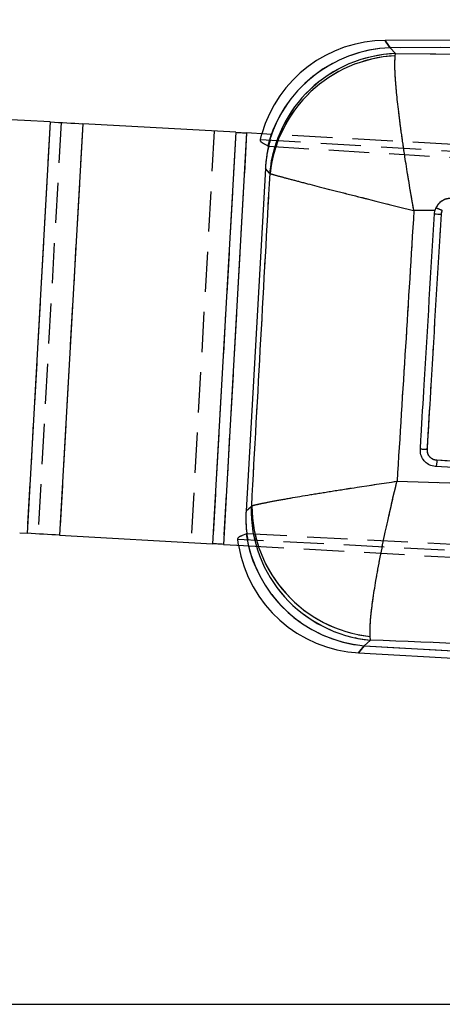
# Model space of a CAD drawing. Extents: x 32 to 386, y 97 to 276.
# Tile 10 of 34: x 123 to 136, y 229 to 260. Entities that reach past the tile are written whole.
import ezdxf

# ---------------------------------------------------------------- set-up
doc = ezdxf.new("R2010")
doc.units = 0
doc.linetypes.add('HIDDEN', pattern=[1.905, 1.27, -0.635])
doc.layers.get('0').update_dxf_attribs({"linetype": 'CONTINUOUS'})
doc.layers.add('FORMATO', color=179, linetype='CONTINUOUS')
doc.styles.add('SLDTEXTSTYLE0', font='TXT', dxfattribs={"width": 0.75})
doc.dimstyles.new('SLDDIMSTYLE0', dxfattribs={"dimtxt": 3.5, "dimasz": 3.302, "dimexe": 0, "dimexo": 0.0625, "dimgap": 0.875, "dimtad": 1, "dimdec": 0, "dimrnd": 1e-09, "dimzin": 12, "dimtxsty": 'SLDTEXTSTYLE0', "dimsah": 1, "dimcen": 0.09, "dimazin": 3, "dimtfac": 1, "dimtdec": 0, "dimtofl": 0, "dimtmove": 0, "dimatfit": 3, "dimtolj": 1, "dimtzin": 12})
doc.dimstyles.new('SLDDIMSTYLE1', dxfattribs={"dimtxt": 3.5, "dimasz": 3.302, "dimexe": 0, "dimexo": 0.0625, "dimgap": 0.875, "dimtad": 1, "dimdec": 0, "dimrnd": 1e-09, "dimzin": 12, "dimtxsty": 'SLDTEXTSTYLE0', "dimsah": 1, "dimcen": 0.09, "dimazin": 3, "dimtfac": 1, "dimtofl": 0, "dimtmove": 0, "dimatfit": 3, "dimtolj": 1, "dimtzin": 12})

# ---------------------------------------------------------------- blocks, each defined once
blk = doc.blocks.new('_D')
at = {"layer": 'FORMATO'}
for p, q in [((64.033, 239.649), (64.033, 272.676)), ((190.299, 246.999), (190.299, 272.676)), ((64.033, 271.676), (190.299, 271.676))]:
    blk.add_line(p, q, dxfattribs=at)
for points in [[(64.033, 271.676), (67.335, 271.168), (67.335, 272.184)], [(190.299, 271.676), (186.997, 272.184), (186.997, 271.168)]]:
    blk.add_solid(points, dxfattribs=at)
at = {"layer": 'FORMATO', "insert": (119.505, 276.188), "char_height": 3.5, "attachment_point": 1, "style": 'SLDTEXTSTYLE0'}
blk.add_mtext('126', dxfattribs=at)
blk = doc.blocks.new('_D_1')
at = {"layer": 'FORMATO'}
for p, q in [((169.239, 259.284), (213.994, 259.284)), ((212.994, 228.699), (212.994, 259.284)), ((111.983, 228.699), (213.994, 228.699))]:
    blk.add_line(p, q, dxfattribs=at)
for points in [[(212.994, 259.284), (212.486, 255.982), (213.502, 255.982)], [(212.994, 228.699), (213.502, 232.001), (212.486, 232.001)]]:
    blk.add_solid(points, dxfattribs=at)
at = {"layer": 'FORMATO', "insert": (208.482, 243.239), "char_height": 3.5, "attachment_point": 1, "rotation": 90, "style": 'SLDTEXTSTYLE0'}
blk.add_mtext('31', dxfattribs=at)

msp = doc.modelspace()

# ---------------------------------------------------------------- linework, layer by layer
at = {"color": 7, "linetype": 'CONTINUOUS'}
for p, q in [((168.2392, 259.2843), (134.1011, 259.1047)), ((168.2404, 259.0535), (134.2614, 258.8749)), ((134.2618, 258.8744), (134.4349, 258.6925)), ((134.4239, 258.6183), (134.4349, 258.6925)), ((134.4349, 258.6925), (167.9608, 258.3957)), ((123.5477, 256.5358), (122.7398, 256.5813)), ((123.5477, 256.5358), (122.8171, 243.5564)), ((124.5721, 256.4782), (123.8415, 243.4987)), ((129.3967, 256.2066), (124.5721, 256.4782)), ((129.3967, 256.2066), (128.6661, 243.2271)), ((129.7381, 256.1874), (129.0075, 243.2079)), ((130.3721, 256.1516), (129.7381, 256.1874)), ((130.4055, 255.7755), (130.3042, 255.8336)), ((130.4061, 255.7752), (130.4055, 255.7755)), ((130.328, 255.0616), (129.7202, 244.2628)), ((130.4639, 254.9188), (130.328, 255.0616)), ((130.4756, 254.9038), (130.4639, 254.9188)), ((135.7063, 253.8223), (135.6752, 253.7356)), ((135.6752, 253.7356), (135.0107, 253.7373)), ((135.6592, 253.6356), (135.6752, 253.7356)), ((135.706, 245.6598), (135.6775, 245.6622)), ((129.7202, 244.2628), (129.8788, 244.4045)), ((129.8788, 244.4045), (129.8979, 244.4265)), ((122.5846, 243.5695), (122.8171, 243.5564)), ((129.6095, 243.4959), (129.7189, 243.5429)), ((123.8415, 243.4987), (128.6661, 243.2271)), ((129.0075, 243.2079), (129.6403, 243.1724)), ((133.6461, 240.1878), (133.4459, 240.009)), ((133.6461, 240.1878), (133.6323, 240.3023)), ((133.4459, 240.009), (158.3495, 238.6072)), ((133.2636, 239.7876), (158.3365, 238.3762))]:
    msp.add_line(p, q, dxfattribs=at)
at = {"color": 7, "linetype": 'HIDDEN'}
for p, q in [((168.2404, 259.0535), (134.2614, 258.8749)), ((134.2618, 258.8744), (134.4349, 258.6925)), ((134.4239, 258.6183), (134.4349, 258.6925)), ((134.4349, 258.6925), (167.9608, 258.3957)), ((123.5477, 256.5358), (122.8171, 243.5564)), ((123.8892, 256.5166), (123.1586, 243.5372)), ((124.5721, 256.4782), (123.8415, 243.4987)), ((128.7137, 256.245), (127.9831, 243.2656)), ((129.3967, 256.2066), (128.6661, 243.2271)), ((129.7381, 256.1874), (129.0075, 243.2079)), ((130.1717, 255.9807), (130.2187, 256.1603)), ((130.172, 255.9816), (175.2503, 253.2473)), ((170.4842, 253.8938), (130.3721, 256.1516)), ((130.4295, 255.7651), (175.6694, 253.0349)), ((130.4639, 254.9188), (130.328, 255.0616)), ((130.4756, 254.9038), (130.4639, 254.9188)), ((135.6752, 253.7356), (135.0107, 253.7373)), ((161.6288, 244.3007), (135.706, 245.6598)), ((129.7202, 244.2628), (129.8788, 244.4045)), ((129.8788, 244.4045), (129.8979, 244.4265)), ((129.7422, 243.5499), (183.633, 240.7352)), ((129.4858, 243.181), (129.4599, 243.364)), ((183.5366, 240.5559), (129.4599, 243.3638)), ((129.6403, 243.1724), (169.7535, 240.9143)), ((133.6461, 240.1878), (133.4459, 240.009)), ((133.6461, 240.1878), (133.6323, 240.3023)), ((133.4459, 240.009), (158.3495, 238.6072))]:
    msp.add_line(p, q, dxfattribs=at)
at = {"color": 8, "linetype": 'CONTINUOUS', "flags": 128}
for points in [[(134.2614, 258.8749), (134.1412, 259.0472), (134.1011, 259.1047), (134.1011, 259.1047)], [(133.2636, 239.7876), (133.3093, 239.843), (133.4459, 240.009)]]:
    msp.add_lwpolyline(points, dxfattribs=at)
at = {"color": 7, "linetype": 'HIDDEN', "flags": 128}
for points in [[(134.1011, 259.1047), (134.1412, 259.0472), (134.2614, 258.8749)], [(133.4459, 240.009), (133.3093, 239.843), (133.2636, 239.7876), (133.2636, 239.7876)]]:
    msp.add_lwpolyline(points, dxfattribs=at)
at = {"color": 7, "linetype": 'CONTINUOUS', "flags": 128}
for points in [[(123.5477, 256.5358), (123.6783, 256.5285), (123.8087, 256.5211), (123.9386, 256.5138), (124.0678, 256.5066), (124.196, 256.4993), (124.3229, 256.4922), (124.4484, 256.4851), (124.5721, 256.4782)], [(129.3967, 256.2066), (129.4379, 256.2043), (129.4797, 256.2019), (129.5221, 256.1995), (129.5648, 256.1971), (129.6078, 256.1947), (129.6511, 256.1923), (129.6946, 256.1898), (129.7381, 256.1874)], [(123.8415, 243.4987), (123.7178, 243.5057), (123.5923, 243.5127), (123.4654, 243.5199), (123.3372, 243.5271), (123.208, 243.5344), (123.0781, 243.5417), (122.9477, 243.549), (122.8171, 243.5564)], [(129.0075, 243.2079), (128.964, 243.2104), (128.9205, 243.2128), (128.8772, 243.2153), (128.8342, 243.2177), (128.7914, 243.2201), (128.7491, 243.2225), (128.7073, 243.2248), (128.6661, 243.2271)]]:
    msp.add_lwpolyline(points, dxfattribs=at)
at = {"color": 7, "linetype": 'CONTINUOUS'}
for centre, radius, start, end in [((134.1224, 255.0448), 4.06, 90.05184, 164.05218), ((134.4193, 254.7302), 4.1476, 92.18182, 165.40296), ((134.4199, 254.7297), 4.1477, 92.18505, 165.40003), ((134.5897, 254.5535), 4.1419, 92.14213, 174.93981), ((134.6223, 254.4518), 4.1712, 92.72619, 173.77799), ((121.3348, 231.6208), 25, 86.77825, 135.62582), ((134.6546, 251.1464), 2.8752, 64.20131, 68.5451), ((136.4801, 264.2403), 10.6365, 265.57329, 266.75064), ((134.0221, 244.315), 4.1443, 178.76189, 264.79464), ((134.0834, 244.4635), 4.1856, 180.50627, 263.81355), ((133.8262, 244.1423), 4.1507, 188.30247, 264.74409), ((133.4918, 243.8412), 4.06, 189.35792, 267.05025)]:
    msp.add_arc(centre, radius, start, end, dxfattribs=at)
at = {"color": 7, "linetype": 'HIDDEN'}
for centre, radius, start, end in [((134.4195, 254.7298), 4.1481, 92.18413, 162.68774), ((134.4201, 254.7293), 4.1482, 92.18733, 162.68166), ((134.5897, 254.5535), 4.1419, 92.14213, 174.93981), ((134.6223, 254.4518), 4.1712, 92.72619, 173.77799), ((134.6546, 251.1464), 2.8752, 64.20131, 68.5451), ((134.0221, 244.315), 4.1443, 178.76189, 264.79464), ((134.0834, 244.4635), 4.1856, 180.50627, 263.81355), ((133.8264, 244.1428), 4.1513, 191.02876, 264.74099)]:
    msp.add_arc(centre, radius, start, end, dxfattribs=at)
at = {"color": 7, "linetype": 'CONTINUOUS'}
for centre, major_axis, ratio, start_param, end_param in [((145.297, 259.2739), (11.1865, 0.0808), 0.175747, 3.3047405, 3.3049597), ((134.4346, 254.7165), (-2.8387, 3.0599), 0.9727093, 0.5794227, 0.7528445), ((133.0191, 256.204), (8.4202, -3.246), 0.153481, 4.4565265, 4.4594413), ((133.8399, 244.1522), (3.0824, 2.825), 0.9710246, 2.358201, 2.5319393), ((132.4047, 242.87), (8.044, 1.9853), 0.163833, 1.8674623, 1.8705203)]:
    msp.add_ellipse(centre, major_axis=major_axis, ratio=ratio, start_param=start_param, end_param=end_param, dxfattribs=at)
at = {"color": 7, "linetype": 'HIDDEN'}
for centre, major_axis, ratio, start_param, end_param in [((145.297, 259.2739), (11.1865, 0.0808), 0.175747, 3.3047405, 3.3049597), ((134.4346, 254.7165), (-2.8387, 3.0599), 0.9727093, 0.5294749, 0.7528445), ((133.8399, 244.1522), (3.0824, 2.825), 0.9710246, 2.358201, 2.5818215)]:
    msp.add_ellipse(centre, major_axis=major_axis, ratio=ratio, start_param=start_param, end_param=end_param, dxfattribs=at)
at = {"color": 7, "linetype": 'CONTINUOUS'}
for points, knots in [([(135.0107, 253.7373), (135.0098, 253.7422), (134.925, 254.2125), (134.8267, 254.7915), (134.6996, 255.6081), (134.6092, 256.2306), (134.5187, 256.9396), (134.4544, 257.5491), (134.4183, 258.0314), (134.4065, 258.3986), (134.4181, 258.5451), (134.4239, 258.6183)], [0, 0, 0, 0, 0.002184, 0.2127376, 0.2603333, 0.3906353, 0.5209277, 0.6464051, 0.7718726, 0.8859389, 1, 1, 1, 1]), ([(129.8979, 244.4265), (129.9941, 246.1757), (130.1862, 249.6681), (130.3792, 253.1605), (130.4756, 254.9038)], [0, 0, 0, 0, 0.5008309, 1, 1, 1, 1]), ([(130.4756, 254.9038), (130.5305, 254.8878), (130.6404, 254.8556), (130.9526, 254.7709), (131.3811, 254.6577), (131.9393, 254.5129), (132.6029, 254.343), (133.1952, 254.1927), (133.9799, 253.9948), (134.5436, 253.8537), (135.006, 253.7385), (135.0107, 253.7373)], [0, 0, 0, 0, 0.1140598, 0.2281248, 0.3535924, 0.4790697, 0.6093574, 0.7396546, 0.7872617, 0.9978164, 1, 1, 1, 1]), ([(136.1894, 254.1248), (136.1323, 254.1203), (136.0165, 254.1113), (135.8597, 254.0264), (135.7578, 253.9214), (135.7185, 253.8459), (135.7063, 253.8223)], [0, 0, 0, 0, 0.2842037, 0.5759985, 0.8678203, 1, 1, 1, 1]), ([(135.0107, 253.7373), (134.9225, 252.3081), (134.7469, 249.4624), (134.5679, 246.6169), (134.4788, 245.2005)], [0, 0, 0, 0, 0.50223299, 1, 1, 1, 1]), ([(135.2142, 246.2113), (135.2223, 246.3464), (135.2628, 247.0218), (135.4111, 249.4966), (135.5513, 251.8362), (135.6592, 253.6356)], [0, 0, 0, 0, 0.05458619, 0.27293106, 1, 1, 1, 1]), ([(135.4341, 246.1966), (135.4422, 246.3317), (135.4825, 247.0072), (135.6301, 249.4819), (135.7698, 251.8216), (135.8772, 253.6209)], [0, 0, 0, 0, 0.05458655, 0.27293276, 1, 1, 1, 1]), ([(135.8772, 253.6209), (135.8822, 253.6552), (135.8879, 253.6945), (135.9039, 253.7304), (135.9059, 253.735)], [0, 0, 0, 0, 0.8727254, 1, 1, 1, 1]), ([(135.6775, 245.6622), (135.6198, 245.6743), (135.5044, 245.6987), (135.3588, 245.8056), (135.2561, 245.9506), (135.2134, 246.0944), (135.214, 246.1821), (135.2142, 246.2113)], [0, 0, 0, 0, 0.2226238, 0.4452333, 0.667639, 0.8896761, 1, 1, 1, 1]), ([(135.4341, 246.1966), (135.4201, 246.1974), (135.392, 246.199), (135.3507, 246.2015), (135.3122, 246.2039), (135.2782, 246.2061), (135.2501, 246.208), (135.2292, 246.2096), (135.218, 246.2107), (135.2152, 246.2111), (135.2142, 246.2112)], [0, 0, 0, 0, 0.1325153, 0.2650293, 0.397537, 0.530055, 0.662573, 0.7950843, 0.9275944, 1, 1, 1, 1]), ([(135.7356, 245.8597), (135.7121, 245.8625), (135.653, 245.8696), (135.5655, 245.9128), (135.4885, 245.9894), (135.4387, 246.0882), (135.4357, 246.1605), (135.4341, 246.1966)], [0, 0, 0, 0, 0.141849, 0.3564603, 0.5704832, 0.7858722, 1, 1, 1, 1]), ([(135.7356, 245.8597), (135.7343, 245.839), (135.732, 245.8019), (135.7267, 245.7474), (135.7204, 245.7009), (135.7131, 245.6662), (135.7087, 245.662), (135.7065, 245.6598)], [0, 0, 0, 0, 0.1963141, 0.3521519, 0.5681008, 0.7840504, 1, 1, 1, 1]), ([(161.6568, 244.4953), (155.6591, 244.8107), (147.0179, 245.265), (138.3786, 245.7204), (135.7356, 245.8597)], [0, 0, 0, 0, 0.6940826, 1, 1, 1, 1]), ([(129.8979, 244.4265), (129.9545, 244.4413), (130.0677, 244.4708), (130.389, 244.5366), (130.8315, 244.6191), (131.4087, 244.7197), (132.0925, 244.833), (132.7164, 244.9324), (133.4978, 245.0539), (134.0461, 245.1366), (134.474, 245.1998), (134.4788, 245.2005)], [0, 0, 0, 0, 0.1148887, 0.2297835, 0.3576064, 0.4854412, 0.6172375, 0.7490444, 0.8052544, 0.9978005, 1, 1, 1, 1]), ([(133.6323, 240.3023), (133.629, 240.3831), (133.6224, 240.5448), (133.6513, 240.9334), (133.7126, 241.4368), (133.8112, 242.0659), (133.9435, 242.7885), (134.0746, 243.4322), (134.2469, 244.2266), (134.3743, 244.774), (134.4777, 245.1957), (134.4788, 245.2005)], [0, 0, 0, 0, 0.1148945, 0.2297951, 0.3576175, 0.4854518, 0.6172738, 0.7491065, 0.8052576, 0.9977997, 1, 1, 1, 1]), ([(134.4788, 245.2005), (136.25, 245.1429), (144.1649, 244.8854), (152.081, 244.5946), (158.2257, 244.3688)], [0, 0, 0, 0, 0.22378, 1, 1, 1, 1]), ([(158.3822, 239.188), (152.2432, 239.4378), (143.9968, 239.7732), (135.7528, 240.1034), (133.6461, 240.1878)], [0, 0, 0, 0, 0.7444505, 1, 1, 1, 1])]:
    msp.add_open_spline(points, degree=3, knots=knots, dxfattribs=at)
at = {"color": 7, "linetype": 'HIDDEN'}
for points, knots in [([(135.0107, 253.7373), (135.0098, 253.7422), (134.925, 254.2125), (134.8267, 254.7915), (134.6996, 255.6081), (134.6092, 256.2306), (134.5187, 256.9396), (134.4544, 257.5491), (134.4183, 258.0314), (134.4065, 258.3986), (134.4181, 258.5451), (134.4239, 258.6183)], [0, 0, 0, 0, 0.002184, 0.2127376, 0.2603333, 0.3906353, 0.5209277, 0.6464051, 0.7718726, 0.8859389, 1, 1, 1, 1]), ([(130.3042, 255.8336), (130.2729, 255.8498), (130.1722, 255.9023), (130.172, 255.9492), (130.172, 255.9816)], [0, 0, 0, 0, 0.3096553, 1, 1, 1, 1]), ([(129.8979, 244.4265), (129.9941, 246.1757), (130.1862, 249.6681), (130.3792, 253.1605), (130.4756, 254.9038)], [0, 0, 0, 0, 0.5008309, 1, 1, 1, 1]), ([(130.4756, 254.9038), (130.5305, 254.8878), (130.6404, 254.8556), (130.9526, 254.7709), (131.3811, 254.6577), (131.9393, 254.5129), (132.6029, 254.343), (133.1952, 254.1927), (133.9799, 253.9948), (134.5436, 253.8537), (135.006, 253.7385), (135.0107, 253.7373)], [0, 0, 0, 0, 0.1140598, 0.2281248, 0.3535924, 0.4790697, 0.6093574, 0.7396546, 0.7872617, 0.9978164, 1, 1, 1, 1]), ([(136.1894, 254.1248), (136.1323, 254.1203), (136.0165, 254.1113), (135.8597, 254.0264), (135.7578, 253.9214), (135.7185, 253.8459), (135.7063, 253.8223)], [0, 0, 0, 0, 0.2842037, 0.5759985, 0.8678203, 1, 1, 1, 1]), ([(135.0107, 253.7373), (134.9225, 252.3081), (134.7469, 249.4624), (134.5679, 246.6169), (134.4788, 245.2005)], [0, 0, 0, 0, 0.50223299, 1, 1, 1, 1]), ([(135.4341, 246.1966), (135.4422, 246.3317), (135.4825, 247.0072), (135.6301, 249.4819), (135.7698, 251.8216), (135.8772, 253.6209)], [0, 0, 0, 0, 0.05458655, 0.27293276, 1, 1, 1, 1]), ([(135.8772, 253.6209), (135.8822, 253.6552), (135.8879, 253.6945), (135.9039, 253.7304), (135.9059, 253.735)], [0, 0, 0, 0, 0.8727254, 1, 1, 1, 1]), ([(135.7356, 245.8597), (135.7121, 245.8625), (135.653, 245.8696), (135.5655, 245.9128), (135.4885, 245.9894), (135.4387, 246.0882), (135.4357, 246.1605), (135.4341, 246.1966)], [0, 0, 0, 0, 0.141849, 0.3564603, 0.5704832, 0.7858722, 1, 1, 1, 1]), ([(161.6568, 244.4953), (155.6591, 244.8107), (147.0179, 245.265), (138.3786, 245.7204), (135.7356, 245.8597)], [0, 0, 0, 0, 0.6940826, 1, 1, 1, 1]), ([(129.8979, 244.4265), (129.9545, 244.4413), (130.0677, 244.4708), (130.389, 244.5366), (130.8315, 244.6191), (131.4087, 244.7197), (132.0925, 244.833), (132.7164, 244.9324), (133.4978, 245.0539), (134.0461, 245.1366), (134.474, 245.1998), (134.4788, 245.2005)], [0, 0, 0, 0, 0.1148887, 0.2297835, 0.3576064, 0.4854412, 0.6172375, 0.7490444, 0.8052544, 0.9978005, 1, 1, 1, 1]), ([(133.6323, 240.3023), (133.629, 240.3831), (133.6224, 240.5448), (133.6513, 240.9334), (133.7126, 241.4368), (133.8112, 242.0659), (133.9435, 242.7885), (134.0746, 243.4322), (134.2469, 244.2266), (134.3743, 244.774), (134.4777, 245.1957), (134.4788, 245.2005)], [0, 0, 0, 0, 0.1148945, 0.2297951, 0.3576175, 0.4854518, 0.6172738, 0.7491065, 0.8052576, 0.9977997, 1, 1, 1, 1]), ([(134.4788, 245.2005), (136.25, 245.1429), (144.1649, 244.8854), (152.081, 244.5946), (158.2257, 244.3688)], [0, 0, 0, 0, 0.22378, 1, 1, 1, 1]), ([(129.4599, 243.3638), (129.4636, 243.3958), (129.469, 243.4424), (129.5759, 243.4831), (129.6095, 243.4959)], [0, 0, 0, 0, 0.6858878, 1, 1, 1, 1]), ([(158.3822, 239.188), (152.2432, 239.4378), (143.9968, 239.7732), (135.7528, 240.1034), (133.6461, 240.1878)], [0, 0, 0, 0, 0.7444505, 1, 1, 1, 1])]:
    msp.add_open_spline(points, degree=3, knots=knots, dxfattribs=at)

# ---------------------------------------------------------------- dimensions: what is measured, and where the dimension line sits
at = {"layer": 'FORMATO'}
dim = msp.add_linear_dim(base=(190.2988, 271.6765), p1=(64.0335, 238.6492), p2=(190.2988, 245.9992), dimstyle='SLDDIMSTYLE0', dxfattribs=at)
dim.commit()
dim.dimension.update_dxf_attribs({"geometry": '_D', "text_midpoint": (123.3842, 271.6765), "dimtype": 160})
dim = msp.add_linear_dim(base=(212.9938, 259.2843), p1=(110.9826, 228.699), p2=(168.2392, 259.2843), angle=90, dimstyle='SLDDIMSTYLE1', dxfattribs=at)
dim.commit()
dim.dimension.update_dxf_attribs({"geometry": '_D_1', "text_midpoint": (212.9938, 245.825), "dimtype": 160})

doc.saveas('drawing.dxf')
